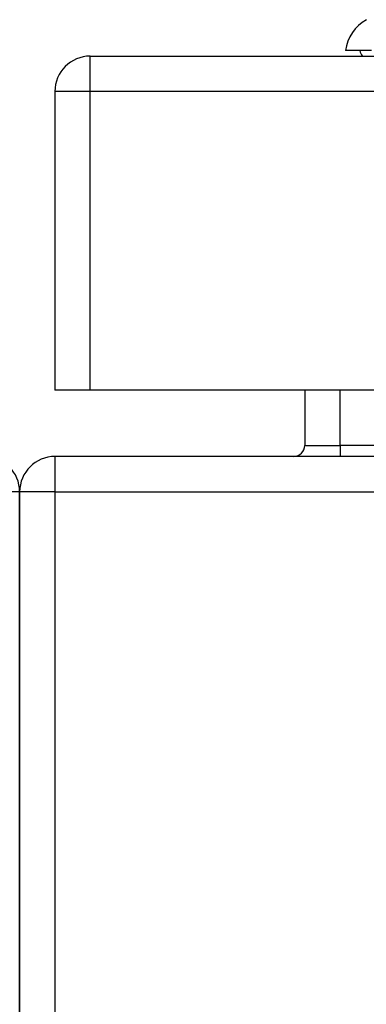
# Model space of a CAD drawing. Header units: inches. Extents: x 20 to 506, y 54 to 236.
# Tile 69 of 245: x 68.25 to 69.221, y 227.778 to 230.531. Entities that reach past the tile are written whole.
import ezdxf

# ---------------------------------------------------------------- set-up
doc = ezdxf.new("R2010")
doc.units = ezdxf.units.IN
doc.header["$MEASUREMENT"] = 0
doc.layers.add('Visible Edges(ANSI)', color=7, linetype='Continuous', lineweight=25)
doc.layers.add('Visible Tangent Edges(ANSI)', color=7, linetype='Continuous', lineweight=25)

msp = doc.modelspace()

# ---------------------------------------------------------------- linework, layer by layer
at = {"layer": 'Visible Edges(ANSI)'}
for p, q in [((68.4479, 230.4294), (116.0529, 230.4294)), ((69.2355, 230.4452), (69.1627, 230.4452)), ((68.3489, 230.3304), (68.3489, 229.4954)), ((68.4479, 229.4954), (68.3489, 229.4954)), ((116.0529, 229.4954), (68.4479, 229.4954)), ((69.0486, 229.4954), (69.0486, 229.3409)), ((116.1514, 229.3099), (68.3494, 229.3099)), ((68.2504, 229.2109), (68.2504, 219.4089)), ((68.2504, 219.4089), (68.2504, 229.2109))]:
    msp.add_line(p, q, dxfattribs=at)
for centre, radius, start, end in [((69.2797, 230.4289), 0.1181, 119.8169, 172.0587), ((68.4479, 230.3304), 0.099, 90, 180), ((69.2415, 230.453), 0.0394, 191.537, 216.8699), ((69.0176, 229.3409), 0.031, 270, 0), ((68.1514, 229.2109), 0.099, 0, 90), ((68.3494, 229.2109), 0.099, 90, 180)]:
    msp.add_arc(centre, radius, start, end, dxfattribs=at)
at = {"layer": 'Visible Tangent Edges(ANSI)'}
for p, q in [((68.4479, 230.3304), (68.4479, 230.4294)), ((68.4479, 230.3304), (68.3489, 230.3304)), ((68.4479, 229.4954), (68.4479, 230.3304)), ((116.0529, 230.3304), (68.4479, 230.3304)), ((69.1476, 229.3409), (69.1476, 229.4954)), ((69.0486, 229.3409), (69.1476, 229.3409)), ((69.1476, 229.3409), (69.1476, 229.3099)), ((69.2486, 229.3409), (69.1476, 229.3409)), ((68.3494, 229.2109), (68.3494, 229.3099)), ((68.2504, 229.2109), (68.1514, 229.2109)), ((68.3494, 229.2109), (68.2504, 229.2109)), ((68.3494, 219.4089), (68.3494, 229.2109)), ((68.3494, 229.2109), (116.1514, 229.2109))]:
    msp.add_line(p, q, dxfattribs=at)
at = {"layer": 'Visible Tangent Edges(ANSI)', "flags": 128}
msp.add_lwpolyline([(69.221, 230.5313), (69.2211, 230.5313)], dxfattribs=at)

doc.saveas('drawing.dxf')
